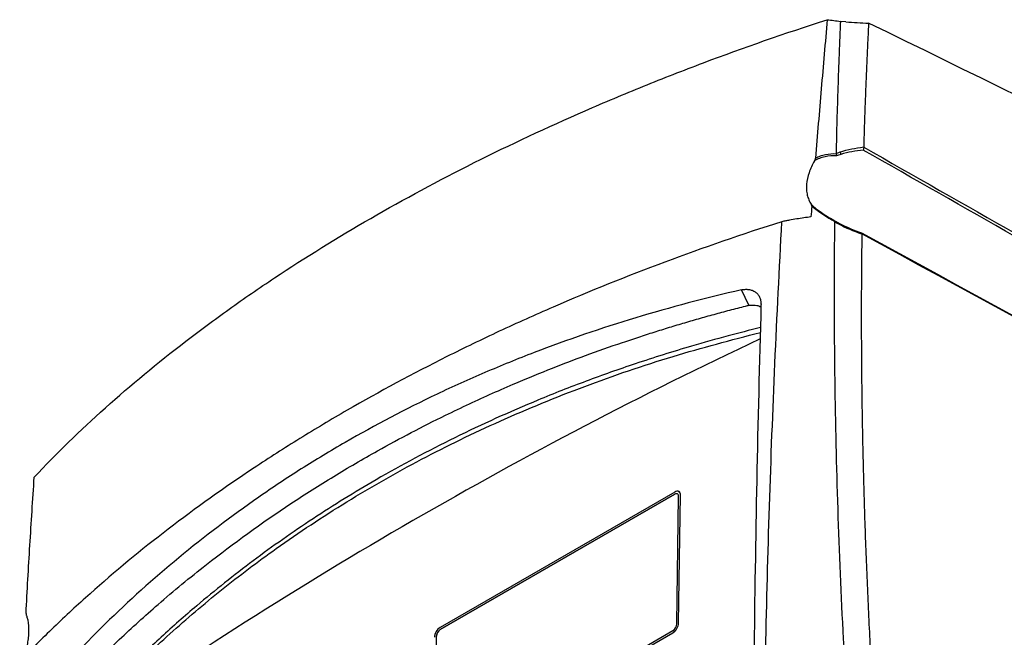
# Model space of a CAD drawing. Header units: millimetres. Extents: x -203 to 471, y -207 to 525.
# Tile 53 of 106: x 306 to 397, y -28 to 29. Entities that reach past the tile are written whole.
import ezdxf

# ---------------------------------------------------------------- set-up
doc = ezdxf.new("R2010")
doc.units = ezdxf.units.MM

msp = doc.modelspace()

# ---------------------------------------------------------------- linework, layer by layer
at = {"color": 7, "linetype": 'Continuous', "lineweight": 25}
for p, q in [((382.315, 28.894), (381.813, 28.924)), ((381.589, 10.44), (381.73, 10.363)), ((366.601, -14.344), (345.034, -26.795)), ((366.98, -14.31), (366.976, -14.307)), ((366.598, -14.547), (345.031, -26.997)), ((345.034, -26.999), (366.601, -14.549)), ((366.601, -14.549), (366.598, -14.547)), ((366.766, -26.482), (366.945, -14.747)), ((366.943, -26.38), (367.122, -14.645)), ((366.946, -26.382), (367.125, -14.647)), ((367.122, -14.645), (367.125, -14.647)), ((344.84, -39.541), (366.406, -27.091)), ((345.034, -26.999), (345.031, -26.997)), ((366.943, -26.38), (366.946, -26.382)), ((344.671, -27.606), (344.492, -39.34)), ((344.496, -39.342), (344.675, -27.608)), ((344.675, -27.608), (344.671, -27.606)), ((344.836, -39.743), (366.403, -27.293)), ((344.84, -39.745), (366.407, -27.295)), ((366.403, -27.293), (366.407, -27.295))]:
    msp.add_line(p, q, dxfattribs=at)
at = {"color": 7, "linetype": 'Continuous', "lineweight": 25, "flags": 128}
msp.add_lwpolyline([(373.405, 2.832), (373.402, 2.839), (372.725, 4.248)], dxfattribs=at)
at = {"color": 7, "linetype": 'Continuous', "lineweight": 25}
for centre, radius, start, end in [((381.273, 16.635), 0.595, 7.05326, 29.84151), ((381.786, 10.234), 0.141, 113.65081, 157.98935), ((555.547, -385.186), 425.398, 115.19736, 124.90796), ((366.807, -14.589), 0.32, 349.93235, 130.072), ((366.76, -14.604), 0.368, 353.32009, 53.34745), ((366.735, -14.71), 0.213, 349.93235, 130.072), ((366.746, -14.737), 0.237, 63.6014, 127.61869), ((345.662, -27.782), 1.17, 122.47915, 176.36115), ((345.45, -27.655), 0.78, 122.47915, 176.36115), ((345.453, -27.657), 0.78, 122.47915, 176.36115), ((365.775, -26.306), 1.17, 302.47915, 356.36115), ((365.987, -26.432), 0.78, 302.47915, 356.36115), ((365.778, -26.308), 1.17, 302.47915, 356.36115)]:
    msp.add_arc(centre, radius, start, end, dxfattribs=at)
msp.add_ellipse((462.778, -1378.996), major_axis=(-859.255, 1436.919), ratio=0.587369, start_param=5.507925, end_param=5.55395, dxfattribs=at)
for points, knots in [([(307.714, -12.98), (309.752, -10.813), (311.93, -8.689), (316.57, -4.522), (319.031, -2.479), (322.285, 0.022), (322.944, 0.519), (324.275, 1.506), (324.949, 1.995), (326.99, 3.452), (328.379, 4.408), (332.632, 7.233), (335.581, 9.057), (341.703, 12.59), (344.876, 14.299), (351.446, 17.599), (354.844, 19.191), (360.112, 21.49), (361.897, 22.241), (365.525, 23.713), (367.361, 24.431), (372.93, 26.527), (376.726, 27.851), (380.605, 29.099)], [0, 0, 0, 0, 0.125, 0.125, 0.25, 0.25, 0.28125, 0.28125, 0.3125, 0.3125, 0.375, 0.375, 0.5, 0.5, 0.625, 0.625, 0.75, 0.75, 0.8125, 0.8125, 0.875, 0.875, 1, 1, 1, 1]), ([(380.605, 29.099), (380.512, 28.043), (380.417, 26.986), (380.233, 24.869), (380.141, 23.809), (379.87, 20.627), (379.695, 18.502), (379.524, 16.371)], [0, 0, 0, 0, 0.25, 0.25, 0.5, 0.5, 1, 1, 1, 1]), ([(381.813, 28.924), (381.809, 28.798), (381.802, 28.673), (381.792, 28.422), (381.776, 28.045), (381.739, 27.166), (381.709, 26.412), (381.651, 24.902), (381.615, 23.893), (381.514, 20.863), (381.458, 18.836), (381.412, 16.803)], [0, 0, 0, 0, 0.03125, 0.03125, 0.0625, 0.125, 0.25, 0.25, 0.5, 0.5, 1, 1, 1, 1]), ([(384.402, 28.772), (384.379, 28.301), (384.332, 27.359), (384.266, 25.943), (384.204, 24.524), (384.146, 23.103), (384.092, 21.68), (384.041, 20.255), (383.994, 18.827), (383.966, 17.873), (383.952, 17.396)], [0, 0, 0, 0, 0.125004, 0.250004, 0.375003, 0.5, 0.624997, 0.749995, 0.874996, 1, 1, 1, 1]), ([(383.953, 17.375), (383.958, 17.334), (383.956, 17.288), (383.942, 17.196), (383.93, 17.15), (383.913, 17.111)], [0, 0, 0, 0, 0.5, 0.5, 1, 1, 1, 1]), ([(381.456, 16.579), (381.101, 16.599), (380.747, 16.572), (380.228, 16.456), (380.057, 16.403), (379.729, 16.274), (379.571, 16.197), (379.42, 16.106)], [0, 0, 0, 0, 0.5, 0.5, 0.75, 0.75, 1, 1, 1, 1]), ([(379.42, 16.106), (379.446, 16.15), (379.469, 16.194), (379.506, 16.283), (379.521, 16.328), (379.524, 16.371)], [0, 0, 0, 0, 0.5, 0.5, 1, 1, 1, 1]), ([(379.524, 16.371), (379.668, 16.446), (379.818, 16.511), (380.127, 16.619), (380.286, 16.663), (380.765, 16.763), (381.091, 16.787), (381.418, 16.774)], [0, 0, 0, 0, 0.25, 0.25, 0.5, 0.5, 1, 1, 1, 1]), ([(381.412, 16.803), (381.464, 16.822), (381.516, 16.84), (381.568, 16.858), (381.641, 16.883), (381.715, 16.908), (381.789, 16.931)], [0, 0, 0, 0, 0.0003622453, 0.0003622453, 0.0003622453, 0.0008711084, 0.0008711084, 0.0008711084, 0.0008711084]), ([(381.418, 16.774), (381.415, 16.782), (381.413, 16.789), (381.412, 16.797), (381.412, 16.799), (381.412, 16.801), (381.412, 16.803)], [0, 0, 0, 0, 0.00005252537, 0.00005252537, 0.00005252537, 0.0000675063, 0.0000675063, 0.0000675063, 0.0000675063]), ([(381.418, 16.774), (381.43, 16.745), (381.44, 16.713), (381.453, 16.646), (381.456, 16.611), (381.456, 16.579)], [0, 0, 0, 0, 0.5, 0.5, 1, 1, 1, 1]), ([(381.864, 16.708), (381.791, 16.687), (381.718, 16.665), (381.646, 16.642), (381.582, 16.621), (381.519, 16.6), (381.456, 16.579)], [0, 0, 0, 0, 0.0004983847, 0.0004983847, 0.0004983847, 0.0009406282, 0.0009406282, 0.0009406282, 0.0009406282]), ([(379.42, 16.106), (379.318, 15.929), (379.225, 15.751), (379.06, 15.391), (378.988, 15.209), (378.804, 14.662), (378.73, 14.307), (378.689, 13.788), (378.688, 13.616), (378.71, 13.285), (378.756, 12.966), (378.85, 12.671), (378.968, 12.388), (379.039, 12.253), (379.121, 12.128)], [0, 0, 0, 0, 0.125, 0.125, 0.25, 0.25, 0.5, 0.5, 0.625, 0.625, 0.75, 0.875, 0.875, 1, 1, 1, 1]), ([(379.178, 11.943), (379.181, 11.98), (379.174, 12.012), (379.153, 12.073), (379.138, 12.101), (379.121, 12.128)], [0, 0, 0, 0, 0.5, 0.5, 1, 1, 1, 1]), ([(379.121, 12.128), (379.279, 11.972), (379.45, 11.825), (379.805, 11.545), (379.991, 11.412), (380.565, 11.027), (380.957, 10.797), (381.344, 10.577)], [0, 0, 0, 0, 0.25, 0.25, 0.5, 0.5, 1, 1, 1, 1]), ([(381.31, 10.506), (380.941, 10.713), (380.57, 10.93), (380.023, 11.287), (379.844, 11.411), (379.5, 11.668), (379.335, 11.801), (379.178, 11.943)], [0, 0, 0, 0, 0.5, 0.5, 0.75, 0.75, 1, 1, 1, 1]), ([(379.103, 10.961), (378.674, 10.904), (378.238, 10.84), (377.572, 10.73), (377.348, 10.691), (377.009, 10.629), (376.895, 10.608), (376.668, 10.565), (376.554, 10.543), (376.44, 10.521)], [0, 0, 0, 0, 0.5, 0.5, 0.75, 0.75, 0.875, 0.875, 1, 1, 1, 1]), ([(376.44, 10.521), (372.773, 9.354), (369.188, 8.116), (362.178, 5.497), (358.755, 4.117), (354.577, 2.304), (353.746, 1.937), (352.096, 1.194), (351.275, 0.818), (348.833, -0.322), (347.23, -1.098), (342.497, -3.471), (339.441, -5.115), (335.008, -7.674), (333.555, -8.543), (330.7, -10.311), (329.296, -11.211), (325.176, -13.949), (322.546, -15.827), (317.519, -19.685), (315.121, -21.665), (312.27, -24.206), (311.707, -24.717), (310.597, -25.745), (310.051, -26.262), (308.435, -27.819), (307.39, -28.867), (306.377, -29.925)], [0, 0, 0, 0, 0.125, 0.125, 0.25, 0.25, 0.28125, 0.28125, 0.3125, 0.3125, 0.375, 0.375, 0.5, 0.5, 0.5625, 0.5625, 0.625, 0.625, 0.75, 0.75, 0.875, 0.875, 0.90625, 0.90625, 0.9375, 0.9375, 1, 1, 1, 1]), ([(374.757, -42.183), (374.834, -33.276), (375.013, -24.426), (375.576, -6.855), (375.958, 1.866), (376.44, 10.521)], [0, 0, 0, 0, 0.5, 0.5, 1, 1, 1, 1]), ([(382.646, -36.88), (382.104, -28.822), (381.723, -20.841), (381.39, -8.997), (381.318, -5.07), (381.253, 2.739), (381.26, 6.621), (381.304, 10.481)], [0, 0, 0, 0, 0.5, 0.5, 0.75, 0.75, 1, 1, 1, 1]), ([(381.655, 10.287), (381.587, 10.323), (381.518, 10.36), (381.45, 10.398), (381.401, 10.425), (381.353, 10.453), (381.304, 10.481)], [0, 0, 0, 0, 0.0004726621, 0.0004726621, 0.0004726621, 0.0008122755, 0.0008122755, 0.0008122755, 0.0008122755]), ([(381.31, 10.506), (381.322, 10.527), (381.33, 10.544), (381.342, 10.569), (381.345, 10.576), (381.344, 10.577)], [0, 0, 0, 0, 0.5, 0.5, 1, 1, 1, 1]), ([(381.344, 10.577), (381.405, 10.542), (381.486, 10.495), (381.569, 10.451), (381.589, 10.44)], [0, 0, 0, 0, 0.754371, 1, 1, 1, 1]), ([(383.783, 9.382), (383.777, 8.916), (383.765, 7.985), (383.751, 6.586), (383.741, 5.185), (383.734, 3.782), (383.731, 2.377), (383.732, 0.97), (383.736, -0.44), (383.744, -1.851), (383.755, -3.264), (383.77, -4.679), (383.788, -6.096), (383.81, -7.515), (383.836, -8.936), (383.865, -10.359), (383.898, -11.784), (383.946, -13.687), (384.016, -16.07), (384.113, -18.937), (384.225, -21.812), (384.351, -24.693), (384.491, -27.581), (384.646, -30.476), (384.814, -33.378), (384.938, -35.318), (385, -36.288)], [0, 0, 0, 0, 0.031245, 0.062488, 0.093731, 0.124973, 0.156215, 0.187457, 0.218699, 0.249942, 0.281185, 0.312429, 0.343675, 0.374922, 0.406171, 0.437422, 0.468675, 0.499931, 0.562456, 0.624973, 0.687482, 0.749987, 0.812489, 0.874991, 0.937494, 1, 1, 1, 1]), ([(383.784, 9.397), (383.789, 9.432), (383.787, 9.459), (383.774, 9.492), (383.761, 9.498), (383.745, 9.493)], [0, 0, 0, 0, 0.5, 0.5, 1, 1, 1, 1]), ([(372.725, 4.248), (366.118, 2.743), (359.763, 0.826), (352.138, -2.104), (350.629, -2.718), (347.652, -3.994), (346.185, -4.657), (341.843, -6.722), (339.03, -8.199), (334.933, -10.566), (333.588, -11.38), (331.601, -12.64), (330.943, -13.066), (329.642, -13.929), (328.998, -14.366), (325.807, -16.58), (323.355, -18.439), (316.296, -24.276), (311.983, -28.51), (308.062, -33.081)], [0, 0, 0, 0, 0.25, 0.25, 0.3125, 0.3125, 0.375, 0.375, 0.5, 0.5, 0.5625, 0.5625, 0.59375, 0.59375, 0.625, 0.625, 0.75, 0.75, 1, 1, 1, 1]), ([(372.725, 4.248), (372.856, 4.278), (372.983, 4.295), (373.229, 4.304), (373.349, 4.296), (373.575, 4.255), (373.68, 4.223), (373.875, 4.135), (373.966, 4.079), (374.126, 3.949), (374.196, 3.874), (374.317, 3.706), (374.367, 3.613), (374.445, 3.416), (374.474, 3.311), (374.51, 3.088), (374.518, 2.971), (374.514, 2.85)], [0, 0, 0, 0, 0.125, 0.125, 0.25, 0.25, 0.375, 0.375, 0.5, 0.5, 0.625, 0.625, 0.75, 0.75, 0.875, 0.875, 1, 1, 1, 1]), ([(309.587, -33.962), (309.748, -33.786), (310.07, -33.435), (310.557, -32.91), (311.048, -32.389), (311.542, -31.871), (312.04, -31.355), (312.541, -30.843), (313.046, -30.333), (314.034, -29.348), (316.012, -27.434), (319.297, -24.459), (324.462, -20.194), (329.877, -16.284), (335.218, -12.888), (338.919, -10.726), (342.357, -8.864), (345.178, -7.436), (348.377, -5.906), (351.647, -4.447), (355.214, -2.986), (358.484, -1.74), (361.138, -0.801), (363.254, -0.095), (364.687, 0.367), (366.097, 0.806), (367.516, 1.232), (368.944, 1.646), (370.381, 2.047), (371.828, 2.436), (372.799, 2.685), (373.285, 2.81)], [0, 0, 0, 0, 0.0100629, 0.0201219, 0.0301772, 0.040229, 0.0502776, 0.0603233, 0.0703663, 0.0804069, 0.1189045, 0.1857486, 0.2653577, 0.39677, 0.4599044, 0.5228007, 0.5698576, 0.6168455, 0.6489875, 0.7107218, 0.7582536, 0.8001685, 0.847195, 0.8673916, 0.8862738, 0.9051737, 0.9240932, 0.9430338, 0.9619973, 0.9809855, 1, 1, 1, 1]), ([(373.285, 2.809), (373.306, 2.814), (373.345, 2.823), (373.386, 2.829), (373.405, 2.832)], [0, 0, 0, 0, 0.52223, 1, 1, 1, 1]), ([(373.405, 2.832), (373.669, 2.854), (374.085, 2.889), (374.372, 2.743), (374.478, 2.689)], [0, 0, 0, 0, 0.632822, 1, 1, 1, 1]), ([(374.463, 0.779), (373.472, 0.53), (371.344, -0.006), (367.494, -1.095), (363.125, -2.464), (358.421, -4.129), (352.835, -6.327), (346.326, -9.271), (339.451, -12.946), (333.295, -16.752), (327.793, -20.621), (323.185, -24.294), (319.363, -27.671), (316.361, -30.553), (313.782, -33.217), (312.28, -34.9), (311.617, -35.642)], [0, 0, 0, 0, 0.0387083, 0.083098, 0.1527635, 0.2149428, 0.2771739, 0.3884926, 0.499112, 0.5924722, 0.6856296, 0.7788226, 0.8404676, 0.9022989, 0.9569196, 1, 1, 1, 1]), ([(311.624, -36.048), (312.982, -34.555), (315.696, -31.568), (320.151, -27.338), (324.883, -23.306), (330.279, -19.227), (336.384, -15.185), (343.253, -11.273), (350.549, -7.716), (358.271, -4.56), (366.249, -1.817), (371.761, -0.37), (374.453, 0.337)], [0, 0, 0, 0, 0.087289, 0.174577, 0.262636, 0.350696, 0.458004, 0.565403, 0.672711, 0.783448, 0.894284, 1, 1, 1, 1]), ([(306.959, -25.52), (307.071, -23.423), (307.189, -21.33), (307.378, -18.196), (307.443, -17.152), (307.576, -15.065), (307.644, -14.023), (307.714, -12.98)], [0, 0, 0, 0, 0.5, 0.5, 0.75, 0.75, 1, 1, 1, 1]), ([(306.991, -25.706), (307.032, -25.8), (307.067, -25.905), (307.126, -26.136), (307.15, -26.263), (307.201, -26.674), (307.21, -26.981), (307.184, -27.491), (307.169, -27.671), (307.125, -28.04), (307.069, -28.418), (306.988, -28.814), (306.895, -29.218), (306.842, -29.426), (306.784, -29.632)], [0, 0, 0, 0, 0.125, 0.125, 0.25, 0.25, 0.5, 0.5, 0.625, 0.625, 0.75, 0.875, 0.875, 1, 1, 1, 1]), ([(306.959, -25.52), (306.956, -25.562), (306.96, -25.596), (306.972, -25.657), (306.981, -25.683), (306.991, -25.706)], [0, 0, 0, 0, 0.5, 0.5, 1, 1, 1, 1])]:
    msp.add_open_spline(points, degree=3, knots=knots, dxfattribs=at)
for points in [[(380.605, 29.099), (381.019, 29.06), (381.424, 29.001), (381.813, 28.924)], [(382.315, 28.894), (383.011, 28.854), (383.706, 28.813), (384.402, 28.772)], [(381.789, 16.931), (382.479, 17.15), (383.206, 17.3), (383.952, 17.396)], [(383.952, 17.396), (383.952, 17.39), (383.952, 17.382), (383.953, 17.375)], [(383.953, 17.375), (402.563, 6.78), (421.173, -3.832), (439.782, -14.476)], [(383.913, 17.111), (383.208, 17.029), (382.519, 16.901), (381.864, 16.708)], [(439.672, -14.748), (421.089, -4.1), (402.502, 6.514), (383.913, 17.111)], [(379.178, 11.943), (379.153, 11.616), (379.128, 11.288), (379.103, 10.961)], [(381.304, 10.481), (381.305, 10.49), (381.306, 10.498), (381.31, 10.506)], [(383.783, 9.382), (383.049, 9.63), (382.333, 9.927), (381.655, 10.287)], [(381.73, 10.363), (382.374, 10.021), (383.051, 9.735), (383.745, 9.493)], [(383.745, 9.493), (402.386, -0.681), (421.024, -10.84), (439.659, -20.968)], [(383.784, 9.397), (383.783, 9.392), (383.783, 9.387), (383.783, 9.382)], [(439.782, -21.092), (421.116, -10.956), (402.45, -0.788), (383.784, 9.397)], [(374.514, 2.85), (374.208, -7.841), (373.992, -18.649), (373.865, -29.573)]]:
    msp.add_open_spline(points, degree=3, dxfattribs=at)

doc.saveas('drawing.dxf')
